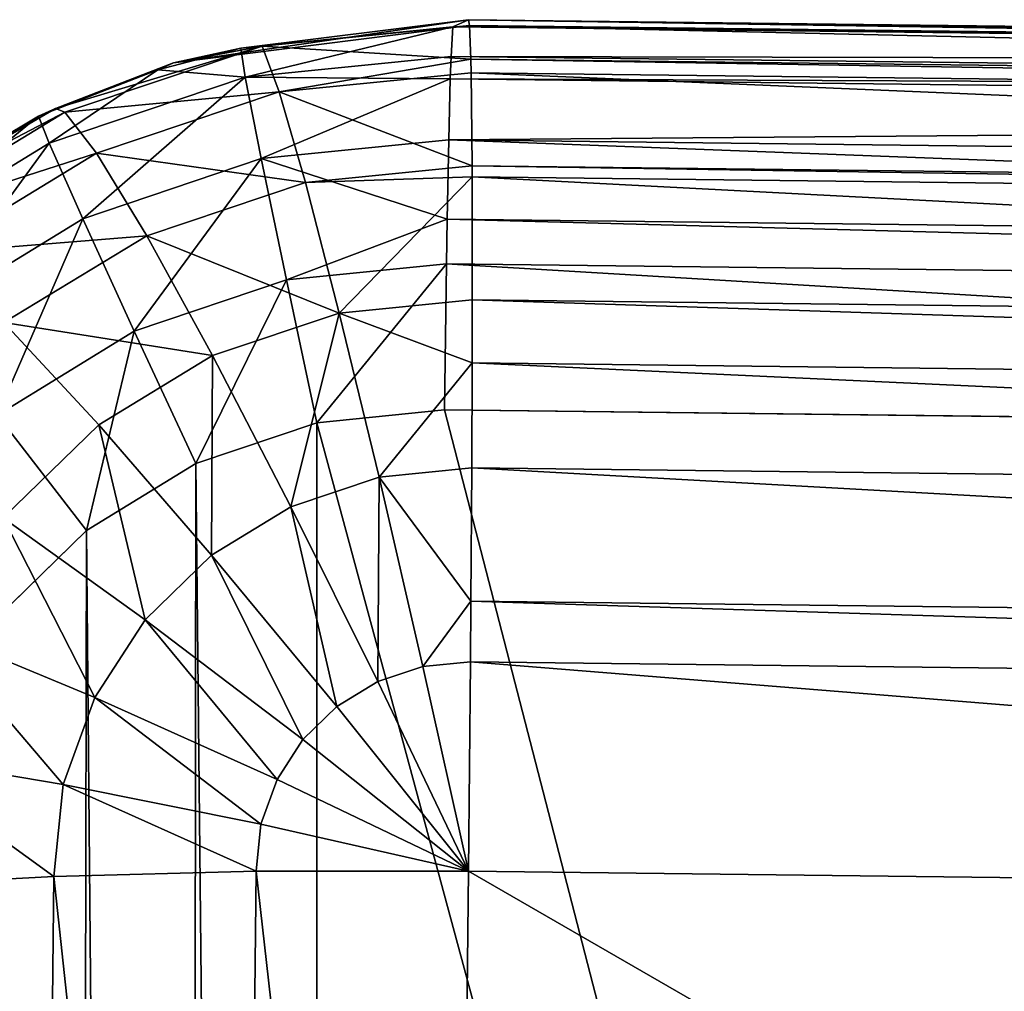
# Model space of a CAD drawing. Header units: millimetres. Extents: x 29 to 339, y 29 to 1104.
# Tile 238 of 256: x 178.42 to 183.59, y 589.82 to 594.92. Entities that reach past the tile are written whole.
import ezdxf

# ---------------------------------------------------------------- set-up
doc = ezdxf.new("R2010")
doc.units = ezdxf.units.MM
doc.header["$LTSCALE"] = 25.4
doc.layers.get('0').update_dxf_attribs({"true_color": 0xff5454})

# ---------------------------------------------------------------- blocks, each defined once
blk = doc.blocks.new('PATIO-10105.STL')
at = {"color": 18, "true_color": 0x000000}
mesh = blk.add_polyface(dxfattribs=at)
corners = [(179.2258, 594.689, 16.5449), (180.7736, 594.9154, 16.5271), (179.5788, 594.7661, 9.0175)]
mesh.append_faces([[corners[k] for k in face] for face in [(0, 1, 2)]], dxfattribs={"color": 18})
mesh = blk.add_polyface(dxfattribs=at)
corners = [(180.7794, 594.8854, 17.0994), (180.7736, 594.9154, 16.5271), (179.2258, 594.689, 16.5449)]
mesh.append_faces([[corners[k] for k in face] for face in [(0, 1, 2)]], dxfattribs={"color": 18})
mesh = blk.add_polyface(dxfattribs=at)
corners = [(179.6915, 594.7766, 17.124), (180.7794, 594.8854, 17.0994), (179.2258, 594.689, 16.5449)]
mesh.append_faces([[corners[k] for k in face] for face in [(0, 1, 2)]], dxfattribs={"color": 18})
mesh = blk.add_polyface(dxfattribs=at)
corners = [(180.7736, 594.9154, 16.5271), (180.6927, 594.8782, 9.005), (179.5788, 594.7661, 9.0175)]
mesh.append_faces([[corners[k] for k in face] for face in [(0, 1, 2)]], dxfattribs={"color": 18})
mesh = blk.add_polyface(dxfattribs=at)
corners = [(179.6026, 594.6135, 8.2526), (180.6927, 594.8782, 9.005), (180.6827, 594.7222, 8.2405), (179.5788, 594.7661, 9.0175)]
mesh.append_faces([[corners[k] for k in face] for face in [(0, 1, 2), (1, 0, 3)]], dxfattribs={"vtx0": -1, "color": 18})
mesh = blk.add_polyface(dxfattribs=at)
corners = [(180.7867, 594.7083, 17.9762), (180.7794, 594.8854, 17.0994), (179.6915, 594.7766, 17.124)]
mesh.append_faces([[corners[k] for k in face] for face in [(0, 1, 2)]], dxfattribs={"color": 18})
mesh = blk.add_polyface(dxfattribs=at)
corners = [(180.6827, 594.7222, 8.2405), (196.6907, 594.6887, 8.8338), (196.6806, 594.5327, 8.0693), (180.6927, 594.8782, 9.005)]
mesh.append_faces([[corners[k] for k in face] for face in [(0, 1, 2), (1, 0, 3)]], dxfattribs={"vtx0": -1, "color": 18})
mesh = blk.add_polyface(dxfattribs=at)
corners = [(180.6927, 594.8782, 9.005), (187.7233, 594.8098, 11.8547), (189.723, 594.7861, 11.8333), (186.6515, 594.8239, 12.1542), (180.7736, 594.9154, 16.5271), (185.8731, 594.8371, 12.9496), (185.5967, 594.8458, 14.0276), (185.8962, 594.8478, 15.0994), (186.6916, 594.8423, 15.8779), (187.7695, 594.831, 16.1544), (196.7716, 594.7259, 16.356), (196.6907, 594.6887, 8.8338), (190.801, 594.7747, 12.1098), (191.5963, 594.7693, 12.8883), (191.8959, 594.7712, 13.9602), (191.6194, 594.78, 15.0382), (190.841, 594.7932, 15.8335), (189.7693, 594.8073, 16.133)]
mesh.append_faces([[corners[k] for k in face] for face in [(1, 0, 3), (3, 4, 5), (5, 4, 6), (6, 4, 7), (7, 4, 8), (8, 4, 9), (11, 12, 10), (12, 0, 2)]], dxfattribs={"vtx0": -1, "vtx1": -1, "color": 18})
mesh.append_faces([[corners[k] for k in face] for face in [(0, 1, 2), (3, 0, 4), (9, 4, 10), (12, 11, 0), (10, 12, 13), (10, 13, 14), (10, 14, 15), (10, 15, 16), (10, 16, 17), (10, 17, 9)]], dxfattribs={"vtx0": -1, "vtx2": -1, "color": 18})
mesh = blk.add_polyface(dxfattribs=at)
corners = [(180.7736, 594.9154, 16.5271), (196.7773, 594.6959, 16.9282), (196.7716, 594.7259, 16.356), (180.7794, 594.8854, 17.0994)]
mesh.append_faces([[corners[k] for k in face] for face in [(0, 1, 2), (1, 0, 3)]], dxfattribs={"vtx0": -1, "color": 18})
mesh = blk.add_polyface(dxfattribs=at)
corners = [(180.7794, 594.8854, 17.0994), (196.7846, 594.5187, 17.805), (196.7773, 594.6959, 16.9282), (180.7867, 594.7083, 17.9762)]
mesh.append_faces([[corners[k] for k in face] for face in [(0, 1, 2), (1, 0, 3)]], dxfattribs={"vtx0": -1, "color": 18})
mesh = blk.add_polyface(dxfattribs=at)
corners = [(178.6557, 594.4297, 17.1735), (179.6915, 594.7766, 17.124), (178.6076, 594.4502, 16.5528)]
mesh.append_faces([[corners[k] for k in face] for face in [(0, 1, 2)]], dxfattribs={"color": 18})
mesh = blk.add_polyface(dxfattribs=at)
corners = [(179.6915, 594.7766, 17.124), (179.2258, 594.689, 16.5449), (178.6076, 594.4502, 16.5528)]
mesh.append_faces([[corners[k] for k in face] for face in [(0, 1, 2)]], dxfattribs={"color": 18})
mesh = blk.add_polyface(dxfattribs=at)
corners = [(178.6557, 594.4297, 17.1735), (179.7815, 594.5361, 18.2207), (179.6915, 594.7766, 17.124), (178.8228, 594.215, 18.2665)]
mesh.append_faces([[corners[k] for k in face] for face in [(0, 1, 2), (1, 0, 3)]], dxfattribs={"vtx0": -1, "color": 18})
mesh = blk.add_polyface(dxfattribs=at)
corners = [(179.7815, 594.5361, 18.2207), (180.7867, 594.7083, 17.9762), (179.6915, 594.7766, 17.124)]
mesh.append_faces([[corners[k] for k in face] for face in [(0, 1, 2)]], dxfattribs={"color": 18})
mesh = blk.add_polyface(dxfattribs=at)
corners = [(179.2258, 594.689, 16.5449), (179.5788, 594.7661, 9.0175), (179.1449, 594.6518, 9.0228)]
mesh.append_faces([[corners[k] for k in face] for face in [(0, 1, 2)]], dxfattribs={"color": 18})
mesh = blk.add_polyface(dxfattribs=at)
corners = [(179.1449, 594.6518, 9.0228), (179.5788, 594.7661, 9.0175), (179.6026, 594.6135, 8.2526)]
mesh.append_faces([[corners[k] for k in face] for face in [(0, 1, 2)]], dxfattribs={"color": 18})
mesh = blk.add_polyface(dxfattribs=at)
corners = [(179.6026, 594.6135, 8.2526), (180.6827, 594.7222, 8.2405), (180.6788, 594.6053, 8.0064)]
mesh.append_faces([[corners[k] for k in face] for face in [(0, 1, 2)]], dxfattribs={"color": 18})
mesh = blk.add_polyface(dxfattribs=at)
corners = [(180.6788, 594.6053, 8.0064), (196.6806, 594.5327, 8.0693), (196.6767, 594.4158, 7.8353), (180.6827, 594.7222, 8.2405)]
mesh.append_faces([[corners[k] for k in face] for face in [(0, 1, 2), (1, 0, 3)]], dxfattribs={"vtx0": -1, "color": 18})
mesh = blk.add_polyface(dxfattribs=at)
corners = [(178.5177, 594.4088, 9.0307), (179.2258, 594.689, 16.5449), (179.1449, 594.6518, 9.0228), (178.6076, 594.4502, 16.5528)]
mesh.append_faces([[corners[k] for k in face] for face in [(0, 1, 2), (1, 0, 3)]], dxfattribs={"vtx0": -1, "color": 18})
mesh = blk.add_polyface(dxfattribs=at)
corners = [(179.7815, 594.5361, 18.2207), (180.7882, 594.6368, 18.1979), (180.7867, 594.7083, 17.9762)]
mesh.append_faces([[corners[k] for k in face] for face in [(0, 1, 2)]], dxfattribs={"color": 18})
mesh = blk.add_polyface(dxfattribs=at)
corners = [(180.7867, 594.7083, 17.9762), (196.7861, 594.4472, 18.0267), (196.7846, 594.5187, 17.805), (180.7882, 594.6368, 18.1979)]
mesh.append_faces([[corners[k] for k in face] for face in [(0, 1, 2), (1, 0, 3)]], dxfattribs={"vtx0": -1, "color": 18})
mesh = blk.add_polyface(dxfattribs=at)
corners = [(178.5177, 594.4088, 9.0307), (179.1449, 594.6518, 9.0228), (178.5739, 594.2671, 8.2654)]
mesh.append_faces([[corners[k] for k in face] for face in [(0, 1, 2)]], dxfattribs={"color": 18})
mesh = blk.add_polyface(dxfattribs=at)
corners = [(179.1449, 594.6518, 9.0228), (179.6026, 594.6135, 8.2526), (178.5739, 594.2671, 8.2654)]
mesh.append_faces([[corners[k] for k in face] for face in [(0, 1, 2)]], dxfattribs={"color": 18})
mesh = blk.add_polyface(dxfattribs=at)
corners = [(179.7815, 594.5361, 18.2207), (180.7933, 594.1486, 19.2129), (180.7882, 594.6368, 18.1979), (179.9187, 594.0611, 19.2327)]
mesh.append_faces([[corners[k] for k in face] for face in [(0, 1, 2), (1, 0, 3)]], dxfattribs={"vtx0": -1, "color": 18})
mesh = blk.add_polyface(dxfattribs=at)
corners = [(180.7882, 594.6368, 18.1979), (196.7912, 593.959, 19.0417), (196.7861, 594.4472, 18.0267), (180.7933, 594.1486, 19.2129)]
mesh.append_faces([[corners[k] for k in face] for face in [(0, 1, 2), (1, 0, 3)]], dxfattribs={"vtx0": -1, "color": 18})
mesh = blk.add_polyface(dxfattribs=at)
corners = [(178.7504, 593.871, 7.6166), (179.6026, 594.6135, 8.2526), (179.6871, 594.1865, 7.6049), (178.5739, 594.2671, 8.2654)]
mesh.append_faces([[corners[k] for k in face] for face in [(0, 1, 2), (1, 0, 3)]], dxfattribs={"vtx0": -1, "color": 18})
mesh = blk.add_polyface(dxfattribs=at)
corners = [(179.6026, 594.6135, 8.2526), (180.6788, 594.6053, 8.0064), (179.6871, 594.1865, 7.6049)]
mesh.append_faces([[corners[k] for k in face] for face in [(0, 1, 2)]], dxfattribs={"color": 18})
mesh = blk.add_polyface(dxfattribs=at)
corners = [(180.6788, 594.6053, 8.0064), (180.6706, 594.2855, 7.5939), (179.6871, 594.1865, 7.6049)]
mesh.append_faces([[corners[k] for k in face] for face in [(0, 1, 2)]], dxfattribs={"color": 18})
mesh = blk.add_polyface(dxfattribs=at)
corners = [(180.6706, 594.2855, 7.5939), (196.6767, 594.4158, 7.8353), (196.6685, 594.0959, 7.4227), (180.6788, 594.6053, 8.0064)]
mesh.append_faces([[corners[k] for k in face] for face in [(0, 1, 2), (1, 0, 3)]], dxfattribs={"vtx0": -1, "color": 18})
mesh = blk.add_polyface(dxfattribs=at)
corners = [(178.8228, 594.215, 18.2665), (179.9187, 594.0611, 19.2327), (179.7815, 594.5361, 18.2207), (179.086, 593.7822, 19.2725)]
mesh.append_faces([[corners[k] for k in face] for face in [(0, 1, 2), (1, 0, 3)]], dxfattribs={"vtx0": -1, "color": 18})
mesh = blk.add_polyface(dxfattribs=at)
corners = [(177.8238, 593.9954, 16.5634), (178.5177, 594.4088, 9.0307), (177.5628, 593.8244, 9.0439)]
mesh.append_faces([[corners[k] for k in face] for face in [(0, 1, 2)]], dxfattribs={"color": 18})
mesh = blk.add_polyface(dxfattribs=at)
corners = [(177.648, 593.7004, 8.2782), (178.5177, 594.4088, 9.0307), (178.5739, 594.2671, 8.2654), (177.5628, 593.8244, 9.0439)]
mesh.append_faces([[corners[k] for k in face] for face in [(0, 1, 2), (1, 0, 3)]], dxfattribs={"vtx0": -1, "color": 18})
mesh = blk.add_polyface(dxfattribs=at)
corners = [(177.7236, 593.8622, 17.2454), (178.6557, 594.4297, 17.1735), (177.8238, 593.9954, 16.5634)]
mesh.append_faces([[corners[k] for k in face] for face in [(0, 1, 2)]], dxfattribs={"color": 18})
mesh = blk.add_polyface(dxfattribs=at)
corners = [(177.7236, 593.8622, 17.2454), (178.8228, 594.215, 18.2665), (178.6557, 594.4297, 17.1735), (177.9603, 593.6899, 18.333)]
mesh.append_faces([[corners[k] for k in face] for face in [(0, 1, 2), (1, 0, 3)]], dxfattribs={"vtx0": -1, "color": 18})
mesh = blk.add_polyface(dxfattribs=at)
corners = [(177.8238, 593.9954, 16.5634), (178.6076, 594.4502, 16.5528), (178.5177, 594.4088, 9.0307)]
mesh.append_faces([[corners[k] for k in face] for face in [(0, 1, 2)]], dxfattribs={"color": 18})
mesh = blk.add_polyface(dxfattribs=at)
corners = [(178.6557, 594.4297, 17.1735), (178.6076, 594.4502, 16.5528), (177.8238, 593.9954, 16.5634)]
mesh.append_faces([[corners[k] for k in face] for face in [(0, 1, 2)]], dxfattribs={"color": 18})
mesh = blk.add_polyface(dxfattribs=at)
corners = [(177.9073, 593.3551, 7.6282), (178.5739, 594.2671, 8.2654), (178.7504, 593.871, 7.6166), (177.648, 593.7004, 8.2782)]
mesh.append_faces([[corners[k] for k in face] for face in [(0, 1, 2), (1, 0, 3)]], dxfattribs={"vtx0": -1, "color": 18})
mesh = blk.add_polyface(dxfattribs=at)
corners = [(180.6706, 594.2855, 7.5939), (180.6623, 593.8697, 7.2782), (179.6871, 594.1865, 7.6049)]
mesh.append_faces([[corners[k] for k in face] for face in [(0, 1, 2)]], dxfattribs={"color": 18})
mesh = blk.add_polyface(dxfattribs=at)
corners = [(180.6706, 594.2855, 7.5939), (196.6602, 593.6802, 7.107), (180.6623, 593.8697, 7.2782), (196.6685, 594.0959, 7.4227)]
mesh.append_faces([[corners[k] for k in face] for face in [(0, 1, 2), (1, 0, 3)]], dxfattribs={"vtx0": -1, "color": 18})
mesh = blk.add_polyface(dxfattribs=at)
corners = [(177.9603, 593.6899, 18.333), (179.086, 593.7822, 19.2725), (178.8228, 594.215, 18.2665), (178.3367, 593.326, 19.3303)]
mesh.append_faces([[corners[k] for k in face] for face in [(0, 1, 2), (1, 0, 3)]], dxfattribs={"vtx0": -1, "color": 18})
mesh = blk.add_polyface(dxfattribs=at)
corners = [(179.6871, 594.1865, 7.6049), (179.0203, 593.281, 7.183), (178.7504, 593.871, 7.6166), (179.8194, 593.55, 7.1731)]
mesh.append_faces([[corners[k] for k in face] for face in [(0, 1, 2), (1, 0, 3)]], dxfattribs={"vtx0": -1, "color": 18})
mesh = blk.add_polyface(dxfattribs=at)
corners = [(180.6623, 593.8697, 7.2782), (179.8194, 593.55, 7.1731), (179.6871, 594.1865, 7.6049)]
mesh.append_faces([[corners[k] for k in face] for face in [(0, 1, 2)]], dxfattribs={"color": 18})
mesh = blk.add_polyface(dxfattribs=at)
corners = [(180.7935, 594.0904, 19.3033), (180.7933, 594.1486, 19.2129), (179.9187, 594.0611, 19.2327)]
mesh.append_faces([[corners[k] for k in face] for face in [(0, 1, 2)]], dxfattribs={"color": 18})
mesh = blk.add_polyface(dxfattribs=at)
corners = [(180.7933, 594.1486, 19.2129), (196.7915, 593.9009, 19.1321), (196.7912, 593.959, 19.0417), (180.7935, 594.0904, 19.3033)]
mesh.append_faces([[corners[k] for k in face] for face in [(0, 1, 2), (1, 0, 3)]], dxfattribs={"vtx0": -1, "color": 18})
mesh = blk.add_polyface(dxfattribs=at)
corners = [(179.086, 593.7822, 19.2725), (180.0964, 593.3757, 20.1087), (179.9187, 594.0611, 19.2327), (179.4318, 593.1532, 20.1405)]
mesh.append_faces([[corners[k] for k in face] for face in [(0, 1, 2), (1, 0, 3)]], dxfattribs={"vtx0": -1, "color": 18})
mesh = blk.add_polyface(dxfattribs=at)
corners = [(180.0964, 593.3757, 20.1087), (180.7935, 594.0904, 19.3033), (179.9187, 594.0611, 19.2327)]
mesh.append_faces([[corners[k] for k in face] for face in [(0, 1, 2)]], dxfattribs={"color": 18})
mesh = blk.add_polyface(dxfattribs=at)
corners = [(180.0964, 593.3757, 20.1087), (180.7944, 593.4456, 20.0929), (180.7935, 594.0904, 19.3033)]
mesh.append_faces([[corners[k] for k in face] for face in [(0, 1, 2)]], dxfattribs={"color": 18})
mesh = blk.add_polyface(dxfattribs=at)
corners = [(180.7935, 594.0904, 19.3033), (196.7923, 593.256, 19.9217), (196.7915, 593.9009, 19.1321), (180.7944, 593.4456, 20.0929)]
mesh.append_faces([[corners[k] for k in face] for face in [(0, 1, 2), (1, 0, 3)]], dxfattribs={"vtx0": -1, "color": 18})
mesh = blk.add_polyface(dxfattribs=at)
corners = [(178.7504, 593.871, 7.6166), (178.3012, 592.8409, 7.1929), (177.9073, 593.3551, 7.6282), (179.0203, 593.281, 7.183)]
mesh.append_faces([[corners[k] for k in face] for face in [(0, 1, 2), (1, 0, 3)]], dxfattribs={"vtx0": -1, "color": 18})
mesh = blk.add_polyface(dxfattribs=at)
corners = [(180.6623, 593.8697, 7.2782), (180.6582, 593.6345, 7.1636), (179.8194, 593.55, 7.1731)]
mesh.append_faces([[corners[k] for k in face] for face in [(0, 1, 2)]], dxfattribs={"color": 18})
mesh = blk.add_polyface(dxfattribs=at)
corners = [(180.6623, 593.8697, 7.2782), (196.6562, 593.4449, 6.9925), (180.6582, 593.6345, 7.1636), (196.6602, 593.6802, 7.107)]
mesh.append_faces([[corners[k] for k in face] for face in [(0, 1, 2), (1, 0, 3)]], dxfattribs={"vtx0": -1, "color": 18})
mesh = blk.add_polyface(dxfattribs=at)
corners = [(178.3367, 593.326, 19.3303), (179.4318, 593.1532, 20.1405), (179.086, 593.7822, 19.2725), (178.8338, 592.7891, 20.1866)]
mesh.append_faces([[corners[k] for k in face] for face in [(0, 1, 2), (1, 0, 3)]], dxfattribs={"vtx0": -1, "color": 18})
mesh = blk.add_polyface(dxfattribs=at)
corners = [(180.6582, 593.6345, 7.1636), (179.9792, 592.8011, 7.0228), (179.8194, 593.55, 7.1731), (180.6476, 592.8685, 7.0153)]
mesh.append_faces([[corners[k] for k in face] for face in [(0, 1, 2), (1, 0, 3)]], dxfattribs={"vtx0": -1, "color": 18})
mesh = blk.add_polyface(dxfattribs=at)
corners = [(180.6582, 593.6345, 7.1636), (196.6456, 592.6789, 6.8441), (180.6476, 592.8685, 7.0153), (196.6562, 593.4449, 6.9925)]
mesh.append_faces([[corners[k] for k in face] for face in [(0, 1, 2), (1, 0, 3)]], dxfattribs={"vtx0": -1, "color": 18})
mesh = blk.add_polyface(dxfattribs=at)
corners = [(179.8194, 593.55, 7.1731), (179.3426, 592.5869, 7.0307), (179.0203, 593.281, 7.183), (179.9792, 592.8011, 7.0228)]
mesh.append_faces([[corners[k] for k in face] for face in [(0, 1, 2), (1, 0, 3)]], dxfattribs={"vtx0": -1, "color": 18})
mesh = blk.add_polyface(dxfattribs=at)
corners = [(180.7944, 593.4456, 20.0929), (180.0964, 593.3757, 20.1087), (180.7937, 593.1147, 20.3945)]
mesh.append_faces([[corners[k] for k in face] for face in [(0, 1, 2)]], dxfattribs={"color": 18})
mesh = blk.add_polyface(dxfattribs=at)
corners = [(196.7916, 592.9251, 20.2234), (180.7944, 593.4456, 20.0929), (180.7937, 593.1147, 20.3945), (196.7923, 593.256, 19.9217)]
mesh.append_faces([[corners[k] for k in face] for face in [(0, 1, 2), (1, 0, 3)]], dxfattribs={"vtx0": -1, "color": 18})
mesh = blk.add_polyface(dxfattribs=at)
corners = [(179.8427, 592.3599, 20.8264), (180.0964, 593.3757, 20.1087), (179.4318, 593.1532, 20.1405), (180.3054, 592.5149, 20.8043)]
mesh.append_faces([[corners[k] for k in face] for face in [(0, 1, 2), (1, 0, 3)]], dxfattribs={"vtx0": -1, "color": 18})
mesh = blk.add_polyface(dxfattribs=at)
corners = [(180.7937, 593.1147, 20.3945), (180.0964, 593.3757, 20.1087), (180.3054, 592.5149, 20.8043)]
mesh.append_faces([[corners[k] for k in face] for face in [(0, 1, 2)]], dxfattribs={"color": 18})
mesh = blk.add_polyface(dxfattribs=at)
corners = [(178.3325, 592.3017, 20.2448), (178.3367, 593.326, 19.3303), (177.7085, 592.7153, 19.4032), (178.8338, 592.7891, 20.1866)]
mesh.append_faces([[corners[k] for k in face] for face in [(0, 1, 2), (1, 0, 3)]], dxfattribs={"vtx0": -1, "color": 18})
mesh = blk.add_polyface(dxfattribs=at)
corners = [(179.0203, 593.281, 7.183), (178.7696, 592.2362, 7.0386), (178.3012, 592.8409, 7.1929), (179.3426, 592.5869, 7.0307)]
mesh.append_faces([[corners[k] for k in face] for face in [(0, 1, 2), (1, 0, 3)]], dxfattribs={"vtx0": -1, "color": 18})
mesh = blk.add_polyface(dxfattribs=at)
corners = [(179.4263, 592.1064, 20.8585), (179.4318, 593.1532, 20.1405), (178.8338, 592.7891, 20.1866), (179.8427, 592.3599, 20.8264)]
mesh.append_faces([[corners[k] for k in face] for face in [(0, 1, 2), (1, 0, 3)]], dxfattribs={"vtx0": -1, "color": 18})
mesh = blk.add_polyface(dxfattribs=at)
corners = [(180.7937, 593.1147, 20.3945), (180.3054, 592.5149, 20.8043), (180.7914, 592.5635, 20.7933)]
mesh.append_faces([[corners[k] for k in face] for face in [(0, 1, 2)]], dxfattribs={"color": 18})
mesh = blk.add_polyface(dxfattribs=at)
corners = [(196.7894, 592.374, 20.6221), (180.7937, 593.1147, 20.3945), (180.7914, 592.5635, 20.7933), (196.7916, 592.9251, 20.2234)]
mesh.append_faces([[corners[k] for k in face] for face in [(0, 1, 2), (1, 0, 3)]], dxfattribs={"vtx0": -1, "color": 18})
mesh = blk.add_polyface(dxfattribs=at)
corners = [(177.6126, 589.9042, 7.0626), (177.0549, 536.2402, 7.3341), (176.9875, 536.9086, 7.3316), (177.2692, 535.6036, 7.335), (177.6199, 535.0306, 7.3341), (177.6957, 590.5709, 7.0584), (178.0893, 534.5499, 7.3314), (177.925, 591.2023, 7.0528), (178.2891, 591.7668, 7.0461), (178.6538, 534.1859, 7.3271), (178.7696, 592.2362, 7.0386), (179.2852, 533.9565, 7.3215), (179.3426, 592.5869, 7.0307), (179.9518, 533.8734, 7.3147), (179.9792, 592.8011, 7.0228), (195.9497, 533.6838, 7.1435), (180.6476, 592.8685, 7.0153), (196.6456, 592.6789, 6.8441), (196.6181, 533.7511, 7.136), (197.2547, 533.9655, 7.1281), (197.3121, 592.5958, 6.8374), (197.8277, 534.3161, 7.1202), (197.9435, 592.3665, 6.8317), (198.3083, 534.7854, 7.1127), (198.5081, 592.0023, 6.8274), (198.6723, 535.35, 7.106), (198.9774, 591.5217, 6.8248), (198.9017, 535.9814, 7.1004), (198.9847, 536.648, 7.0962), (199.3281, 590.9487, 6.8238), (199.6098, 589.6436, 6.8272), (199.5424, 590.312, 6.8247)]
mesh.append_faces([[corners[k] for k in face] for face in [(0, 1, 2), (30, 29, 31)]], dxfattribs={"vtx0": -1, "color": 18})
mesh.append_faces([[corners[k] for k in face] for face in [(1, 0, 3), (3, 0, 4), (4, 5, 6), (6, 8, 9), (9, 10, 11), (11, 12, 13), (13, 14, 15), (15, 17, 18), (18, 17, 19), (19, 20, 21), (21, 22, 23), (23, 24, 25), (25, 26, 27), (27, 26, 28), (28, 29, 30)]], dxfattribs={"vtx0": -1, "vtx1": -1, "color": 18})
mesh.append_faces([[corners[k] for k in face] for face in [(4, 0, 5), (6, 5, 7), (6, 7, 8), (9, 8, 10), (11, 10, 12), (13, 12, 14), (15, 14, 16), (15, 16, 17), (19, 17, 20), (21, 20, 22), (23, 22, 24), (25, 24, 26), (28, 26, 29)]], dxfattribs={"vtx0": -1, "vtx2": -1, "color": 18})
mesh = blk.add_polyface(dxfattribs=at)
corners = [(178.3012, 592.8409, 7.1929), (178.2891, 591.7668, 7.0461), (177.698, 592.2518, 7.2023), (178.7696, 592.2362, 7.0386)]
mesh.append_faces([[corners[k] for k in face] for face in [(0, 1, 2), (1, 0, 3)]], dxfattribs={"vtx0": -1, "color": 18})
mesh = blk.add_polyface(dxfattribs=at)
corners = [(179.0773, 591.767, 20.899), (178.8338, 592.7891, 20.1866), (178.3325, 592.3017, 20.2448), (179.4263, 592.1064, 20.8585)]
mesh.append_faces([[corners[k] for k in face] for face in [(0, 1, 2), (1, 0, 3)]], dxfattribs={"vtx0": -1, "color": 18})
mesh = blk.add_polyface(dxfattribs=at)
corners = [(180.7914, 592.5635, 20.7933), (180.3054, 592.5149, 20.8043), (180.787, 591.8647, 21.1565)]
mesh.append_faces([[corners[k] for k in face] for face in [(0, 1, 2)]], dxfattribs={"color": 18})
mesh = blk.add_polyface(dxfattribs=at)
corners = [(196.785, 591.6752, 20.9853), (180.7914, 592.5635, 20.7933), (180.787, 591.8647, 21.1565), (196.7894, 592.374, 20.6221)]
mesh.append_faces([[corners[k] for k in face] for face in [(0, 1, 2), (1, 0, 3)]], dxfattribs={"vtx0": -1, "color": 18})
mesh = blk.add_polyface(dxfattribs=at)
corners = [(180.2978, 591.4426, 21.2954), (180.3054, 592.5149, 20.8043), (179.8427, 592.3599, 20.8264), (180.5352, 591.5221, 21.2841)]
mesh.append_faces([[corners[k] for k in face] for face in [(0, 1, 2), (1, 0, 3)]], dxfattribs={"vtx0": -1, "color": 18})
mesh = blk.add_polyface(dxfattribs=at)
corners = [(180.787, 591.8647, 21.1565), (180.3054, 592.5149, 20.8043), (180.5352, 591.5221, 21.2841)]
mesh.append_faces([[corners[k] for k in face] for face in [(0, 1, 2)]], dxfattribs={"color": 18})
mesh = blk.add_polyface(dxfattribs=at)
corners = [(180.0842, 591.3126, 21.3119), (179.8427, 592.3599, 20.8264), (179.4263, 592.1064, 20.8585), (180.2978, 591.4426, 21.2954)]
mesh.append_faces([[corners[k] for k in face] for face in [(0, 1, 2), (1, 0, 3)]], dxfattribs={"vtx0": -1, "color": 18})
mesh = blk.add_polyface(dxfattribs=at)
corners = [(178.813, 591.3589, 20.9459), (178.3325, 592.3017, 20.2448), (177.9529, 591.7155, 20.312), (179.0773, 591.767, 20.899)]
mesh.append_faces([[corners[k] for k in face] for face in [(0, 1, 2), (1, 0, 3)]], dxfattribs={"vtx0": -1, "color": 18})
mesh = blk.add_polyface(dxfattribs=at)
corners = [(179.9052, 591.1384, 21.3327), (179.4263, 592.1064, 20.8585), (179.0773, 591.767, 20.899), (180.0842, 591.3126, 21.3119)]
mesh.append_faces([[corners[k] for k in face] for face in [(0, 1, 2), (1, 0, 3)]], dxfattribs={"vtx0": -1, "color": 18})
mesh = blk.add_polyface(dxfattribs=at)
corners = [(180.787, 591.8647, 21.1565), (180.5352, 591.5221, 21.2841), (180.7845, 591.5471, 21.2784)]
mesh.append_faces([[corners[k] for k in face] for face in [(0, 1, 2)]], dxfattribs={"color": 18})
mesh = blk.add_polyface(dxfattribs=at)
corners = [(196.7825, 591.3575, 21.1073), (180.787, 591.8647, 21.1565), (180.7845, 591.5471, 21.2784), (196.785, 591.6752, 20.9853)]
mesh.append_faces([[corners[k] for k in face] for face in [(0, 1, 2), (1, 0, 3)]], dxfattribs={"vtx0": -1, "color": 18})
mesh = blk.add_polyface(dxfattribs=at)
corners = [(179.7696, 590.929, 21.3567), (179.0773, 591.767, 20.899), (178.813, 591.3589, 20.9459), (179.9052, 591.1384, 21.3327)]
mesh.append_faces([[corners[k] for k in face] for face in [(0, 1, 2), (1, 0, 3)]], dxfattribs={"vtx0": -1, "color": 18})
mesh = blk.add_polyface(dxfattribs=at)
corners = [(178.6468, 590.9023, 20.9967), (177.9529, 591.7155, 20.312), (177.7142, 591.0598, 20.3851), (178.813, 591.3589, 20.9459)]
mesh.append_faces([[corners[k] for k in face] for face in [(0, 1, 2), (1, 0, 3)]], dxfattribs={"vtx0": -1, "color": 18})
mesh = blk.add_polyface(dxfattribs=at)
corners = [(180.7741, 590.4478, 21.5238), (180.5352, 591.5221, 21.2841), (180.2978, 591.4426, 21.2954)]
mesh.append_faces([[corners[k] for k in face] for face in [(0, 1, 2)]], dxfattribs={"color": 18})
mesh = blk.add_polyface(dxfattribs=at)
corners = [(180.7845, 591.5471, 21.2784), (180.5352, 591.5221, 21.2841), (180.7741, 590.4478, 21.5238)]
mesh.append_faces([[corners[k] for k in face] for face in [(0, 1, 2)]], dxfattribs={"color": 18})
mesh = blk.add_polyface(dxfattribs=at)
corners = [(196.7721, 590.2582, 21.3526), (180.7845, 591.5471, 21.2784), (180.7741, 590.4478, 21.5238), (196.7825, 591.3575, 21.1073)]
mesh.append_faces([[corners[k] for k in face] for face in [(0, 1, 2), (1, 0, 3)]], dxfattribs={"vtx0": -1, "color": 18})
mesh = blk.add_polyface(dxfattribs=at)
corners = [(180.7741, 590.4478, 21.5238), (180.2978, 591.4426, 21.2954), (180.0842, 591.3126, 21.3119)]
mesh.append_faces([[corners[k] for k in face] for face in [(0, 1, 2)]], dxfattribs={"color": 18})
mesh = blk.add_polyface(dxfattribs=at)
corners = [(179.6843, 590.6948, 21.3828), (178.813, 591.3589, 20.9459), (178.6468, 590.9023, 20.9967), (179.7696, 590.929, 21.3567)]
mesh.append_faces([[corners[k] for k in face] for face in [(0, 1, 2), (1, 0, 3)]], dxfattribs={"vtx0": -1, "color": 18})
mesh = blk.add_polyface(dxfattribs=at)
corners = [(180.7741, 590.4478, 21.5238), (180.0842, 591.3126, 21.3119), (179.9052, 591.1384, 21.3327)]
mesh.append_faces([[corners[k] for k in face] for face in [(0, 1, 2)]], dxfattribs={"color": 18})
mesh = blk.add_polyface(dxfattribs=at)
corners = [(180.7741, 590.4478, 21.5238), (179.9052, 591.1384, 21.3327), (179.7696, 590.929, 21.3567)]
mesh.append_faces([[corners[k] for k in face] for face in [(0, 1, 2)]], dxfattribs={"color": 18})
mesh = blk.add_polyface(dxfattribs=at)
corners = [(178.5991, 590.4208, 21.0547), (177.7142, 591.0598, 20.3851), (177.6441, 590.3687, 20.4726)]
mesh.append_faces([[corners[k] for k in face] for face in [(0, 1, 2)]], dxfattribs={"color": 18})
mesh = blk.add_polyface(dxfattribs=at)
corners = [(178.6468, 590.9023, 20.9967), (177.7142, 591.0598, 20.3851), (178.5991, 590.4208, 21.0547)]
mesh.append_faces([[corners[k] for k in face] for face in [(0, 1, 2)]], dxfattribs={"color": 18})
mesh = blk.add_polyface(dxfattribs=at)
corners = [(179.6602, 590.4476, 21.411), (178.6468, 590.9023, 20.9967), (178.5991, 590.4208, 21.0547)]
mesh.append_faces([[corners[k] for k in face] for face in [(0, 1, 2)]], dxfattribs={"color": 18})
mesh = blk.add_polyface(dxfattribs=at)
corners = [(179.6843, 590.6948, 21.3828), (178.6468, 590.9023, 20.9967), (179.6602, 590.4476, 21.411)]
mesh.append_faces([[corners[k] for k in face] for face in [(0, 1, 2)]], dxfattribs={"color": 18})
mesh = blk.add_polyface(dxfattribs=at)
corners = [(180.7741, 590.4478, 21.5238), (179.7696, 590.929, 21.3567), (179.6843, 590.6948, 21.3828)]
mesh.append_faces([[corners[k] for k in face] for face in [(0, 1, 2)]], dxfattribs={"color": 18})
mesh = blk.add_polyface(dxfattribs=at)
corners = [(180.7741, 590.4478, 21.5238), (179.6843, 590.6948, 21.3828), (179.6602, 590.4476, 21.411)]
mesh.append_faces([[corners[k] for k in face] for face in [(0, 1, 2)]], dxfattribs={"color": 18})
mesh = blk.add_polyface(dxfattribs=at)
corners = [(179.5625, 581.4712, 22.2192), (178.5991, 590.4208, 21.0547), (178.5015, 581.4568, 21.8617), (179.6602, 590.4476, 21.411)]
mesh.append_faces([[corners[k] for k in face] for face in [(0, 1, 2), (1, 0, 3)]], dxfattribs={"vtx0": -1, "color": 18})
mesh = blk.add_polyface(dxfattribs=at)
corners = [(180.6764, 581.4671, 22.3323), (179.6602, 590.4476, 21.411), (179.5625, 581.4712, 22.2192), (180.7741, 590.4478, 21.5238)]
mesh.append_faces([[corners[k] for k in face] for face in [(0, 1, 2), (1, 0, 3)]], dxfattribs={"vtx0": -1, "color": 18})
mesh = blk.add_polyface(dxfattribs=at)
corners = [(196.6743, 581.2775, 22.1611), (180.7741, 590.4478, 21.5238), (180.6764, 581.4671, 22.3323), (196.7721, 590.2582, 21.3526)]
mesh.append_faces([[corners[k] for k in face] for face in [(0, 1, 2), (1, 0, 3)]], dxfattribs={"vtx0": -1, "color": 18})
mesh = blk.add_polyface(dxfattribs=at)
corners = [(178.5015, 581.4568, 21.8617), (177.6441, 590.3687, 20.4726), (177.5468, 581.4248, 21.2778), (178.5991, 590.4208, 21.0547)]
mesh.append_faces([[corners[k] for k in face] for face in [(0, 1, 2), (1, 0, 3)]], dxfattribs={"vtx0": -1, "color": 18})

msp = doc.modelspace()

# ---------------------------------------------------------------- block references
at = {"color": 0}
msp.add_blockref('PATIO-10105.STL', (0, 0), dxfattribs=at)

doc.saveas('drawing.dxf')
